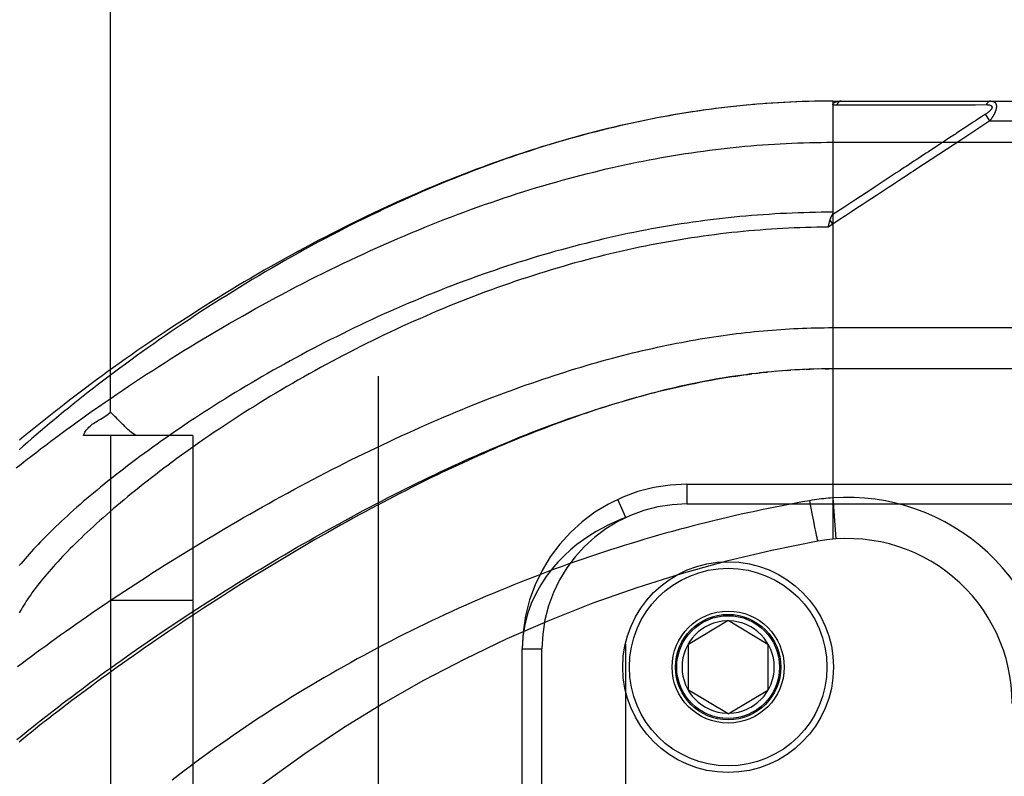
# Model space of a CAD drawing. Header units: inches. Extents: x 0 to 227, y 0 to 147.
# Tile 215 of 256: x 97.18 to 98.68, y 103.61 to 104.76. Entities that reach past the tile are written whole.
import ezdxf

# ---------------------------------------------------------------- set-up
doc = ezdxf.new("R2010")
doc.units = ezdxf.units.IN
doc.header["$LTSCALE"] = 12.466667
doc.header["$MEASUREMENT"] = 0
doc.linetypes.add('HIDDEN', pattern=[0.2, 0.1, -0.1])
for name, color, linetype in [('DEFAULT_2', 8, 'HIDDEN'), ('RIGHTHAND_DOOR_ASSEMBLY', 7, 'CONTINUOUS'), ('SUBPANEL', 7, 'CONTINUOUS')]:
    doc.layers.add(name, color=color, linetype=linetype)

msp = doc.modelspace()

# ---------------------------------------------------------------- linework, layer by layer
at = {"layer": 'DEFAULT_2', "color": 8, "linetype": 'HIDDEN'}
msp.add_line((97.7259, 106.7113), (97.7259, 37.6073), dxfattribs=at)
at = {"layer": 'RIGHTHAND_DOOR_ASSEMBLY', "color": 8, "linetype": 'HIDDEN'}
for p, q in [((98.2881, 104.6297), (98.2754, 104.6284)), ((98.2972, 104.6305), (98.2848, 104.6294)), ((98.3064, 104.6312), (98.2942, 104.6302)), ((98.3155, 104.6319), (98.3036, 104.631)), ((98.3247, 104.6326), (98.313, 104.6317)), ((98.3338, 104.6331), (98.3224, 104.6324)), ((98.3429, 104.6336), (98.3317, 104.633)), ((98.352, 104.6341), (98.3411, 104.6335)), ((98.3611, 104.6345), (98.3504, 104.634)), ((98.3702, 104.6348), (98.3598, 104.6344)), ((98.3793, 104.6351), (98.3691, 104.6348)), ((98.3884, 104.6353), (98.3784, 104.635)), ((98.3975, 104.6354), (98.3878, 104.6353)), ((98.4066, 104.6355), (98.3971, 104.6354)), ((98.4157, 104.6355), (98.4064, 104.6355)), ((98.4157, 104.6355), (98.4157, 103.9708)), ((98.4157, 104.6355), (99.2894, 104.6355)), ((98.4217, 104.6299), (98.4457, 104.6299)), ((98.6143, 104.63), (98.618, 104.63)), ((98.618, 104.63), (98.6214, 104.63)), ((98.6214, 104.63), (98.6247, 104.63)), ((98.6247, 104.63), (98.6293, 104.63)), ((98.6293, 104.63), (98.6323, 104.63)), ((98.6323, 104.63), (98.6485, 104.6301)), ((98.2144, 104.6209), (98.1997, 104.6187)), ((98.2236, 104.6222), (98.2092, 104.6202)), ((98.2329, 104.6235), (98.2187, 104.6216)), ((98.2421, 104.6247), (98.2282, 104.6229)), ((98.2513, 104.6258), (98.2377, 104.6241)), ((98.2605, 104.6269), (98.2471, 104.6253)), ((98.2697, 104.6279), (98.2566, 104.6264)), ((98.2789, 104.6288), (98.266, 104.6275)), ((98.646, 104.6147), (98.6411, 104.6115)), ((98.6474, 104.6156), (98.646, 104.6147)), ((98.654, 104.6055), (98.6474, 104.6156)), ((98.625, 104.6009), (98.6036, 104.5868)), ((98.654, 104.6055), (98.6113, 104.5774)), ((98.6287, 104.6033), (98.625, 104.6009)), ((98.6387, 104.6099), (98.6335, 104.6065)), ((98.6411, 104.6115), (98.6387, 104.6099)), ((98.654, 104.6055), (99.3194, 104.6055)), ((98.4157, 104.573), (99.3194, 104.573)), ((98.5774, 104.5696), (98.5642, 104.561)), ((98.4337, 104.4752), (98.4144, 104.4625)), ((98.4157, 104.4488), (98.4116, 104.455)), ((98.4157, 104.4488), (98.4089, 104.4442)), ((98.4089, 104.4442), (98.4096, 104.4473)), ((98.4096, 104.4473), (98.4098, 104.4486)), ((98.4098, 104.4486), (98.4101, 104.4498)), ((98.4091, 104.2918), (99.3194, 104.2918)), ((98.3372, 104.2262), (98.3286, 104.2254)), ((98.3443, 104.2267), (98.3345, 104.2259)), ((98.3462, 104.2268), (98.3521, 104.2272)), ((98.3654, 104.228), (98.3579, 104.2276)), ((98.3726, 104.2283), (98.3637, 104.2279)), ((98.3753, 104.2285), (98.3811, 104.2287)), ((98.3942, 104.2291), (98.3869, 104.2289)), ((98.4014, 104.2292), (98.3926, 104.229)), ((98.4041, 104.2292), (98.4099, 104.2293)), ((99.2894, 104.2293), (98.4157, 104.2293)), ((98.2989, 104.2224), (98.3049, 104.2231)), ((98.3109, 104.2237), (98.3168, 104.2243)), ((98.1944, 104.0543), (98.1944, 104.0243)), ((98.1944, 104.0543), (99.3207, 104.0543)), ((98.4157, 104.0335), (98.4201, 103.9712)), ((98.1019, 104.0039), (98.0893, 104.0311)), ((98.1944, 104.0243), (99.3507, 104.0243)), ((98.3803, 104.0292), (98.3824, 104.018)), ((98.3824, 104.018), (98.3845, 104.0072)), ((98.1019, 102.5647), (98.1019, 104.0039)), ((98.3845, 104.0072), (98.3862, 103.9981)), ((98.3862, 103.9981), (98.3875, 103.9916)), ((98.3875, 103.9916), (98.3886, 103.9865)), ((98.3886, 103.9865), (98.3894, 103.9826)), ((98.3894, 103.9826), (98.39, 103.9798)), ((98.39, 103.9798), (98.3905, 103.9772)), ((98.3905, 103.9772), (98.3909, 103.9755)), ((98.3909, 103.9755), (98.3913, 103.974)), ((98.3913, 103.974), (98.3915, 103.973)), ((98.3915, 103.973), (98.3917, 103.9721)), ((98.3917, 103.9721), (98.3919, 103.9713)), ((98.3919, 103.9713), (98.3921, 103.9706)), ((98.1969, 103.8118), (98.2569, 103.8479)), ((98.2569, 103.8479), (98.3169, 103.8118)), ((98.1969, 103.7418), (98.1969, 103.8118)), ((98.3169, 103.8118), (98.3169, 103.7418)), ((97.9444, 102.7643), (97.9444, 103.8043)), ((97.9444, 103.8043), (97.9744, 103.8043)), ((97.9744, 102.7643), (97.9744, 103.8043)), ((98.2569, 103.7057), (98.1969, 103.7418)), ((98.2569, 103.7057), (98.3169, 103.7418))]:
    msp.add_line(p, q, dxfattribs=at)
for points in [[(98.4157, 104.6297), (98.4157, 104.6299), (98.4157, 104.63), (98.4157, 104.6302), (98.4157, 104.6303), (98.4157, 104.6305), (98.4158, 104.6306), (98.4158, 104.6308), (98.4159, 104.6309), (98.4159, 104.6311), (98.416, 104.6312), (98.416, 104.6313), (98.4161, 104.6315), (98.4162, 104.6316), (98.4163, 104.6317), (98.4164, 104.6319), (98.4164, 104.632), (98.4165, 104.6321), (98.4166, 104.6322), (98.4168, 104.6324), (98.4169, 104.6325), (98.417, 104.6326), (98.4171, 104.6327), (98.4173, 104.6328), (98.4174, 104.633), (98.4176, 104.6331), (98.4177, 104.6332), (98.4179, 104.6333), (98.4181, 104.6334), (98.4183, 104.6335), (98.4185, 104.6336), (98.4187, 104.6338), (98.4189, 104.6339), (98.4191, 104.634), (98.4194, 104.6341), (98.4196, 104.6342), (98.4199, 104.6343), (98.4202, 104.6344), (98.4205, 104.6345), (98.4208, 104.6346), (98.4211, 104.6347), (98.4214, 104.6348), (98.4218, 104.6349), (98.4221, 104.6349), (98.4225, 104.635), (98.4229, 104.6351), (98.4233, 104.6352), (98.4237, 104.6352), (98.4242, 104.6353), (98.4246, 104.6353), (98.4251, 104.6354), (98.4256, 104.6354), (98.4261, 104.6355), (98.4267, 104.6355), (98.4272, 104.6355), (98.4278, 104.6355), (98.4284, 104.6355)], [(98.4157, 104.6297), (98.4166, 104.6298), (98.4176, 104.6298), (98.4186, 104.6298), (98.4196, 104.6299), (98.4206, 104.6299), (98.4217, 104.6299)], [(98.4284, 104.6355), (98.4282, 104.6355), (98.4279, 104.6355), (98.4277, 104.6355), (98.4275, 104.6355), (98.4273, 104.6354), (98.427, 104.6354), (98.4268, 104.6353), (98.4266, 104.6352), (98.4264, 104.6351), (98.4261, 104.635), (98.4259, 104.6349), (98.4257, 104.6348), (98.4255, 104.6347), (98.4253, 104.6345), (98.4251, 104.6344), (98.4249, 104.6342), (98.4247, 104.6341), (98.4245, 104.6339), (98.4243, 104.6337), (98.4241, 104.6335), (98.4239, 104.6333), (98.4237, 104.6331), (98.4235, 104.6329), (98.4233, 104.6326), (98.4231, 104.6324), (98.4229, 104.6321), (98.4228, 104.6319), (98.4226, 104.6316), (98.4224, 104.6313), (98.4223, 104.6311), (98.4221, 104.6308), (98.422, 104.6305), (98.4218, 104.6302), (98.4217, 104.6299)], [(98.4457, 104.6299), (98.4511, 104.6299), (98.4562, 104.6299), (98.4613, 104.6299), (98.4662, 104.6299), (98.471, 104.6299), (98.4757, 104.6299), (98.4803, 104.6299), (98.4847, 104.6299), (98.489, 104.6299), (98.4931, 104.6299), (98.4971, 104.6299), (98.501, 104.6299), (98.5048, 104.6299), (98.5086, 104.6299), (98.5124, 104.6299), (98.5162, 104.6299), (98.5276, 104.6299)], [(98.5276, 104.6299), (98.5314, 104.6299), (98.535, 104.6299), (98.5386, 104.6299), (98.542, 104.6299), (98.5452, 104.6299), (98.5483, 104.6299), (98.5569, 104.6299)], [(98.5569, 104.6299), (98.5595, 104.6299), (98.5622, 104.6299), (98.5647, 104.6299), (98.5673, 104.6299), (98.5699, 104.6299), (98.575, 104.6299)], [(98.575, 104.6299), (98.5776, 104.6299), (98.5802, 104.6299), (98.5853, 104.6299)], [(98.5853, 104.6299), (98.5879, 104.6299), (98.5905, 104.6299), (98.5931, 104.6299), (98.6081, 104.63)], [(98.6081, 104.63), (98.6103, 104.63), (98.6143, 104.63)], [(98.6485, 104.6301), (98.649, 104.6301), (98.6494, 104.6301), (98.6498, 104.6301), (98.6502, 104.63), (98.6506, 104.63), (98.6509, 104.63), (98.6513, 104.63), (98.6516, 104.6299), (98.6519, 104.6299), (98.6522, 104.6298), (98.6525, 104.6298), (98.6527, 104.6297), (98.653, 104.6297), (98.6532, 104.6296), (98.6535, 104.6296), (98.6537, 104.6295), (98.6539, 104.6295), (98.6541, 104.6294), (98.6543, 104.6293), (98.6545, 104.6293), (98.6547, 104.6292), (98.6549, 104.6291), (98.655, 104.6291), (98.6552, 104.629), (98.6554, 104.6289), (98.6555, 104.6288), (98.6556, 104.6288), (98.6558, 104.6287), (98.6559, 104.6286), (98.656, 104.6285), (98.6561, 104.6284), (98.6562, 104.6283), (98.6563, 104.6282), (98.6564, 104.6281), (98.6565, 104.6281), (98.6566, 104.628), (98.6567, 104.6279), (98.6568, 104.6278), (98.6568, 104.6277), (98.6569, 104.6276), (98.657, 104.6275), (98.657, 104.6273), (98.6571, 104.6272), (98.6571, 104.6271), (98.6572, 104.627), (98.6572, 104.6269), (98.6572, 104.6268), (98.6572, 104.6267), (98.6573, 104.6265), (98.6573, 104.6264), (98.6573, 104.6263), (98.6573, 104.6262), (98.6573, 104.626), (98.6573, 104.6259), (98.6573, 104.6258), (98.6572, 104.6257), (98.6572, 104.6255), (98.6572, 104.6254), (98.6571, 104.6252), (98.6571, 104.6251), (98.6571, 104.6249), (98.657, 104.6248), (98.6569, 104.6247), (98.6569, 104.6245), (98.6568, 104.6243), (98.6567, 104.6242), (98.6566, 104.624), (98.6566, 104.6239), (98.6565, 104.6237), (98.6564, 104.6235), (98.6562, 104.6234), (98.6561, 104.6232), (98.656, 104.623), (98.6559, 104.6229), (98.6558, 104.6227), (98.6556, 104.6225), (98.6555, 104.6223), (98.6553, 104.6221), (98.6551, 104.6219), (98.655, 104.6217), (98.6548, 104.6215), (98.6546, 104.6213), (98.6544, 104.6211), (98.6542, 104.6209), (98.654, 104.6207), (98.6538, 104.6205), (98.6535, 104.6203), (98.6533, 104.62), (98.653, 104.6198), (98.6527, 104.6196), (98.6525, 104.6193), (98.6522, 104.6191), (98.6519, 104.6188), (98.6515, 104.6186), (98.6512, 104.6183), (98.6508, 104.618), (98.6505, 104.6177), (98.6501, 104.6174), (98.6497, 104.6171), (98.6492, 104.6168), (98.6488, 104.6165), (98.6483, 104.6162), (98.6479, 104.6159), (98.6474, 104.6156)], [(98.6552, 104.6355), (98.6549, 104.6355), (98.6547, 104.6355), (98.6545, 104.6355), (98.6543, 104.6355), (98.6541, 104.6354), (98.6538, 104.6354), (98.6536, 104.6353), (98.6534, 104.6352), (98.6532, 104.6351), (98.653, 104.635), (98.6527, 104.6349), (98.6525, 104.6348), (98.6523, 104.6347), (98.6521, 104.6346), (98.6519, 104.6344), (98.6517, 104.6343), (98.6515, 104.6341), (98.6513, 104.6339), (98.6511, 104.6338), (98.6509, 104.6336), (98.6507, 104.6334), (98.6505, 104.6332), (98.6503, 104.633), (98.6502, 104.6327), (98.65, 104.6325), (98.6498, 104.6323), (98.6496, 104.632), (98.6495, 104.6318), (98.6493, 104.6315), (98.6491, 104.6312), (98.649, 104.6309), (98.6488, 104.6307), (98.6487, 104.6304), (98.6485, 104.6301)], [(98.6552, 104.6355), (98.6556, 104.6355), (98.656, 104.6355), (98.6564, 104.6355), (98.6568, 104.6355), (98.6572, 104.6354), (98.6575, 104.6353), (98.6579, 104.6353), (98.6582, 104.6352), (98.6585, 104.6351), (98.6588, 104.635), (98.6591, 104.6349), (98.6594, 104.6348), (98.6596, 104.6347), (98.6599, 104.6346), (98.6601, 104.6345), (98.6603, 104.6343), (98.6605, 104.6342), (98.6607, 104.6341), (98.6609, 104.6339), (98.6611, 104.6338), (98.6613, 104.6337), (98.6615, 104.6335), (98.6616, 104.6333), (98.6618, 104.6332), (98.662, 104.633), (98.6621, 104.6329), (98.6622, 104.6327), (98.6624, 104.6325), (98.6625, 104.6323), (98.6626, 104.6322), (98.6627, 104.632), (98.6628, 104.6318), (98.6629, 104.6316), (98.663, 104.6314), (98.6631, 104.6312), (98.6632, 104.631), (98.6633, 104.6308), (98.6634, 104.6306), (98.6634, 104.6304), (98.6635, 104.6302), (98.6636, 104.6299), (98.6636, 104.6297), (98.6637, 104.6295), (98.6637, 104.6293), (98.6637, 104.629), (98.6638, 104.6288), (98.6638, 104.6285), (98.6638, 104.6283), (98.6638, 104.628), (98.6639, 104.6278), (98.6639, 104.6275), (98.6639, 104.6273), (98.6639, 104.627), (98.6638, 104.6267), (98.6638, 104.6264), (98.6638, 104.6262), (98.6638, 104.6259), (98.6638, 104.6256), (98.6637, 104.6253), (98.6637, 104.625), (98.6636, 104.6247), (98.6636, 104.6244), (98.6635, 104.6241), (98.6635, 104.6238), (98.6634, 104.6234), (98.6633, 104.6231), (98.6632, 104.6228), (98.6631, 104.6225), (98.663, 104.6221), (98.6629, 104.6218), (98.6628, 104.6214), (98.6627, 104.6211), (98.6626, 104.6207), (98.6625, 104.6204), (98.6623, 104.62), (98.6622, 104.6196), (98.6621, 104.6192), (98.6619, 104.6188), (98.6617, 104.6185), (98.6616, 104.6181), (98.6614, 104.6177), (98.6612, 104.6172), (98.661, 104.6168), (98.6608, 104.6164), (98.6606, 104.616), (98.6603, 104.6155), (98.6601, 104.6151), (98.6599, 104.6146), (98.6596, 104.6141), (98.6593, 104.6136), (98.6591, 104.6131), (98.6588, 104.6126), (98.6585, 104.6121), (98.6581, 104.6116), (98.6578, 104.6111), (98.6574, 104.6105), (98.6571, 104.6099), (98.6567, 104.6093), (98.6563, 104.6087), (98.6559, 104.6081), (98.6554, 104.6075), (98.6549, 104.6069), (98.6545, 104.6062), (98.654, 104.6055)], [(98.2051, 104.6195), (98.1958, 104.6181), (98.1865, 104.6166), (98.1772, 104.615), (98.1678, 104.6134), (98.1585, 104.6117), (98.1491, 104.6099), (98.1397, 104.6081), (98.1303, 104.6062), (98.1208, 104.6043), (98.1114, 104.6022), (98.1019, 104.6001), (98.0924, 104.598), (98.0828, 104.5957), (98.0733, 104.5934), (98.0637, 104.591), (98.0541, 104.5886), (98.0445, 104.5861), (98.0348, 104.5835), (98.0252, 104.5809), (98.0155, 104.5781), (98.0058, 104.5753), (97.996, 104.5725), (97.9862, 104.5695), (97.9764, 104.5665), (97.9667, 104.5634), (97.9569, 104.5603), (97.9471, 104.5571), (97.9374, 104.5538), (97.9277, 104.5505), (97.918, 104.5472), (97.9084, 104.5437), (97.8988, 104.5403), (97.8892, 104.5368), (97.8796, 104.5332), (97.87, 104.5295), (97.8604, 104.5259), (97.8509, 104.5221), (97.8413, 104.5183), (97.8317, 104.5144), (97.8221, 104.5105), (97.8125, 104.5064), (97.8029, 104.5024), (97.7933, 104.4982), (97.7837, 104.494), (97.774, 104.4898), (97.7643, 104.4854), (97.7546, 104.481), (97.7449, 104.4765), (97.7351, 104.4719), (97.7252, 104.4672), (97.7153, 104.4625), (97.7053, 104.4576), (97.6953, 104.4526), (97.6852, 104.4476), (97.6751, 104.4425), (97.665, 104.4373), (97.6549, 104.432), (97.6447, 104.4267), (97.6346, 104.4213), (97.6245, 104.4158), (97.6144, 104.4103), (97.6043, 104.4048), (97.5943, 104.3992), (97.5843, 104.3935), (97.5744, 104.3878), (97.5644, 104.3821), (97.5545, 104.3763), (97.5447, 104.3705), (97.5348, 104.3646), (97.5251, 104.3587), (97.5154, 104.3528), (97.5057, 104.3468), (97.4961, 104.3408), (97.4865, 104.3348), (97.477, 104.3287), (97.4675, 104.3227), (97.4581, 104.3166), (97.4488, 104.3105), (97.4395, 104.3043), (97.4303, 104.2982), (97.4212, 104.2921), (97.4121, 104.2859), (97.4032, 104.2797), (97.3942, 104.2736), (97.3854, 104.2674), (97.3767, 104.2612), (97.368, 104.255), (97.3594, 104.2489), (97.3509, 104.2427), (97.3425, 104.2365), (97.3341, 104.2304), (97.3259, 104.2243), (97.3178, 104.2181), (97.3097, 104.212), (97.3017, 104.2059), (97.2938, 104.1999), (97.2861, 104.1938), (97.2784, 104.1878), (97.2708, 104.1818), (97.2633, 104.1758), (97.2559, 104.1698), (97.2486, 104.1639), (97.2414, 104.158), (97.2342, 104.1521), (97.2272, 104.1463), (97.2203, 104.1405), (97.2135, 104.1347), (97.2068, 104.129), (97.2002, 104.1233), (97.1937, 104.1176), (97.1873, 104.112), (97.181, 104.1064)], [(98.1997, 104.6187), (98.1902, 104.6172), (98.1806, 104.6156), (98.171, 104.614), (98.1615, 104.6123), (98.1519, 104.6105), (98.1422, 104.6087), (98.1326, 104.6067), (98.1229, 104.6047), (98.1132, 104.6027), (98.1035, 104.6006), (98.0938, 104.5984), (98.084, 104.5961), (98.0742, 104.5938), (98.0644, 104.5913), (98.0546, 104.5889), (98.0448, 104.5863), (98.0349, 104.5837), (98.025, 104.581), (98.0151, 104.5782), (98.0051, 104.5754), (97.9952, 104.5724), (97.9852, 104.5694), (97.9752, 104.5664), (97.9651, 104.5632), (97.9551, 104.56), (97.945, 104.5567), (97.9349, 104.5534), (97.9247, 104.5499), (97.9146, 104.5464), (97.9044, 104.5428), (97.8942, 104.5391), (97.884, 104.5354), (97.8737, 104.5316), (97.8635, 104.5277), (97.8532, 104.5237), (97.8429, 104.5197), (97.8326, 104.5155), (97.8222, 104.5114), (97.8119, 104.5071), (97.8015, 104.5027), (97.7912, 104.4983), (97.7808, 104.4938), (97.7704, 104.4893), (97.76, 104.4847), (97.7496, 104.48), (97.7392, 104.4752), (97.7288, 104.4704), (97.7183, 104.4654), (97.7079, 104.4605), (97.6975, 104.4554), (97.6871, 104.4503), (97.6767, 104.4452), (97.6663, 104.4399), (97.6559, 104.4346), (97.6455, 104.4293), (97.6351, 104.4239), (97.6248, 104.4184), (97.6145, 104.4129), (97.6042, 104.4073), (97.5939, 104.4017), (97.5836, 104.3961), (97.5734, 104.3903), (97.5632, 104.3846), (97.553, 104.3788), (97.5429, 104.3729), (97.5328, 104.367), (97.5228, 104.3611), (97.5127, 104.3551), (97.5028, 104.3491), (97.4929, 104.3431), (97.483, 104.337), (97.4732, 104.3309), (97.4634, 104.3248), (97.4537, 104.3187), (97.444, 104.3125), (97.4344, 104.3063), (97.4249, 104.3001), (97.4154, 104.2939), (97.406, 104.2877), (97.3966, 104.2814), (97.3874, 104.2752), (97.3781, 104.2689), (97.369, 104.2626), (97.36, 104.2564), (97.351, 104.2501), (97.3421, 104.2438), (97.3332, 104.2376), (97.3245, 104.2313), (97.3158, 104.2251), (97.3073, 104.2188), (97.2988, 104.2126), (97.2904, 104.2064), (97.282, 104.2001), (97.2738, 104.1939), (97.2656, 104.1877), (97.2576, 104.1816), (97.2496, 104.1754), (97.2417, 104.1693), (97.2339, 104.1632), (97.2262, 104.1571), (97.2186, 104.151), (97.2111, 104.145), (97.2036, 104.139), (97.1963, 104.133), (97.189, 104.127), (97.1819, 104.121)], [(98.6335, 104.6065), (98.632, 104.6055), (98.6287, 104.6033)], [(98.6036, 104.5868), (98.6016, 104.5855), (98.5997, 104.5842), (98.5977, 104.5829), (98.5956, 104.5816), (98.5935, 104.5802), (98.5912, 104.5787), (98.5888, 104.5771), (98.5861, 104.5754), (98.5834, 104.5735), (98.5774, 104.5696)], [(97.1769, 104.0791), (97.1841, 104.0848), (97.1914, 104.0905), (97.1988, 104.0962), (97.2063, 104.102), (97.2138, 104.1078), (97.2215, 104.1136), (97.2292, 104.1194), (97.2371, 104.1253), (97.245, 104.1312), (97.2531, 104.1371), (97.2612, 104.143), (97.2694, 104.1489), (97.2777, 104.1549), (97.2861, 104.1609), (97.2946, 104.1669), (97.3032, 104.1729), (97.3118, 104.1789), (97.3206, 104.1849), (97.3294, 104.1909), (97.3383, 104.1969), (97.3473, 104.2029), (97.3563, 104.209), (97.3654, 104.215), (97.3746, 104.221), (97.3839, 104.227), (97.3932, 104.233), (97.4026, 104.239), (97.4121, 104.245), (97.4216, 104.251), (97.4312, 104.2569), (97.4408, 104.2628), (97.4505, 104.2688), (97.4603, 104.2746), (97.4701, 104.2805), (97.48, 104.2863), (97.4899, 104.2921), (97.4998, 104.2979), (97.5098, 104.3037), (97.5199, 104.3094), (97.5299, 104.315), (97.54, 104.3207), (97.5502, 104.3263), (97.5603, 104.3318), (97.5705, 104.3373), (97.5807, 104.3428), (97.5909, 104.3482), (97.6012, 104.3535), (97.6115, 104.3588), (97.6217, 104.3641), (97.632, 104.3693), (97.6423, 104.3744), (97.6526, 104.3795), (97.663, 104.3845), (97.6733, 104.3895), (97.6836, 104.3944), (97.6939, 104.3993), (97.7042, 104.404), (97.7145, 104.4088), (97.7248, 104.4134), (97.7351, 104.418), (97.7454, 104.4225), (97.7557, 104.4269), (97.7659, 104.4313), (97.7761, 104.4356), (97.7864, 104.4399), (97.7966, 104.4441), (97.8068, 104.4482), (97.8169, 104.4522), (97.8271, 104.4562), (97.8372, 104.46), (97.8473, 104.4639), (97.8573, 104.4676), (97.8674, 104.4713), (97.8774, 104.4749), (97.8874, 104.4784), (97.8974, 104.4819), (97.9073, 104.4853), (97.9172, 104.4886), (97.9271, 104.4919), (97.9369, 104.4951), (97.9468, 104.4982), (97.9566, 104.5012), (97.9663, 104.5042), (97.976, 104.5071), (97.9858, 104.51), (97.9954, 104.5127), (98.0051, 104.5154), (98.0147, 104.5181), (98.0243, 104.5206), (98.0338, 104.5231), (98.0434, 104.5256), (98.0529, 104.5279), (98.0623, 104.5302), (98.0718, 104.5325), (98.0812, 104.5346), (98.0906, 104.5367), (98.0999, 104.5388), (98.1093, 104.5408), (98.1186, 104.5427), (98.1279, 104.5445), (98.1371, 104.5463), (98.1464, 104.5481), (98.1556, 104.5497), (98.1648, 104.5513), (98.1739, 104.5529), (98.1831, 104.5544), (98.1922, 104.5558), (98.2013, 104.5572), (98.2104, 104.5585), (98.2194, 104.5597), (98.2285, 104.5609), (98.2375, 104.5621), (98.2465, 104.5632), (98.2555, 104.5642), (98.2645, 104.5651), (98.2735, 104.5661), (98.2824, 104.5669), (98.2914, 104.5677), (98.3003, 104.5684), (98.3092, 104.5691), (98.3181, 104.5698), (98.327, 104.5703), (98.3359, 104.5708), (98.3448, 104.5713), (98.3537, 104.5717)], [(98.3537, 104.5717), (98.3625, 104.5721), (98.3714, 104.5724), (98.3802, 104.5726), (98.3891, 104.5728), (98.398, 104.5729), (98.4068, 104.573), (98.4157, 104.573)], [(98.6113, 104.5774), (98.5419, 104.5318), (98.5383, 104.5294), (98.5347, 104.5271), (98.5311, 104.5247), (98.5273, 104.5222), (98.5234, 104.5196), (98.5193, 104.5169), (98.5149, 104.514), (98.5102, 104.511), (98.5053, 104.5077), (98.5, 104.5042), (98.4943, 104.5005), (98.4883, 104.4965), (98.4819, 104.4923), (98.4751, 104.4878), (98.4679, 104.4831), (98.4603, 104.4782), (98.4523, 104.4729), (98.4439, 104.4673), (98.4349, 104.4615), (98.4255, 104.4553), (98.4157, 104.4488)], [(98.5642, 104.561), (98.5607, 104.5586), (98.5571, 104.5563), (98.5534, 104.5539), (98.5498, 104.5515), (98.5461, 104.549), (98.5424, 104.5466), (98.5388, 104.5442), (98.5351, 104.5418), (98.5315, 104.5394), (98.5278, 104.537), (98.5241, 104.5346), (98.5202, 104.532), (98.5162, 104.5294), (98.5119, 104.5266), (98.5074, 104.5236), (98.5026, 104.5205)], [(98.5026, 104.5205), (98.492, 104.5135), (98.4861, 104.5096), (98.4798, 104.5055), (98.4732, 104.5011)], [(98.4732, 104.5011), (98.4508, 104.4864), (98.4337, 104.4752)], [(98.4157, 104.4669), (98.4069, 104.4669), (98.3981, 104.4668), (98.3893, 104.4667), (98.3805, 104.4665), (98.3717, 104.4662), (98.3629, 104.4659), (98.3541, 104.4656), (98.3453, 104.4652), (98.3365, 104.4648), (98.3277, 104.4643), (98.3189, 104.4637), (98.31, 104.4631), (98.3012, 104.4625), (98.2924, 104.4618), (98.2835, 104.461), (98.2747, 104.4602), (98.2658, 104.4593), (98.2569, 104.4584), (98.2481, 104.4574), (98.2392, 104.4564), (98.2303, 104.4553), (98.2214, 104.4542), (98.2124, 104.453), (98.2035, 104.4517), (98.1946, 104.4504), (98.1856, 104.4491), (98.1767, 104.4477), (98.1677, 104.4462), (98.1587, 104.4447), (98.1497, 104.4431), (98.1407, 104.4415), (98.1317, 104.4398), (98.1227, 104.438), (98.1136, 104.4362), (98.1046, 104.4344), (98.0955, 104.4325), (98.0864, 104.4305), (98.0773, 104.4285), (98.0682, 104.4264), (98.0591, 104.4242), (98.0499, 104.422), (98.0408, 104.4197), (98.0316, 104.4174), (98.0225, 104.415), (98.0133, 104.4126), (98.0041, 104.4101), (97.9949, 104.4076), (97.9857, 104.4049), (97.9764, 104.4023), (97.9672, 104.3995), (97.9579, 104.3967), (97.9487, 104.3939), (97.9394, 104.391), (97.9301, 104.388), (97.9208, 104.385), (97.9115, 104.3819), (97.9022, 104.3787), (97.8929, 104.3755), (97.8836, 104.3723), (97.8743, 104.369), (97.865, 104.3656), (97.8557, 104.3621), (97.8464, 104.3587), (97.8371, 104.3551), (97.8278, 104.3515), (97.8184, 104.3479), (97.8092, 104.3441), (97.7999, 104.3404), (97.7906, 104.3366), (97.7813, 104.3327), (97.7721, 104.3288), (97.7628, 104.3248), (97.7536, 104.3208), (97.7444, 104.3167), (97.7352, 104.3126), (97.726, 104.3085), (97.7169, 104.3043), (97.7078, 104.3), (97.6987, 104.2957), (97.6896, 104.2914), (97.6806, 104.287), (97.6716, 104.2826), (97.6626, 104.2781), (97.6536, 104.2737), (97.6447, 104.2691), (97.6359, 104.2646), (97.6271, 104.26), (97.6183, 104.2554), (97.6096, 104.2507), (97.6009, 104.246), (97.5922, 104.2413), (97.5837, 104.2366), (97.5751, 104.2318), (97.5666, 104.2271), (97.5582, 104.2223), (97.5499, 104.2175), (97.5416, 104.2126), (97.5333, 104.2078), (97.5251, 104.2029), (97.517, 104.1981), (97.509, 104.1932), (97.501, 104.1883), (97.4931, 104.1834), (97.4853, 104.1785), (97.4775, 104.1736), (97.4699, 104.1687), (97.4622, 104.1639), (97.4547, 104.159), (97.4473, 104.1541), (97.4399, 104.1492), (97.4326, 104.1443), (97.4254, 104.1394), (97.4183, 104.1345), (97.4112, 104.1297), (97.4042, 104.1248), (97.3974, 104.12), (97.3906, 104.1152), (97.3839, 104.1104), (97.3773, 104.1056), (97.3707, 104.1008), (97.3643, 104.0961), (97.3579, 104.0914), (97.3517, 104.0867), (97.3455, 104.082), (97.3394, 104.0773), (97.3334, 104.0727), (97.3275, 104.0681), (97.3217, 104.0635), (97.316, 104.0589), (97.3104, 104.0544), (97.3048, 104.0499), (97.2994, 104.0454), (97.294, 104.0409), (97.2888, 104.0365), (97.2836, 104.0321), (97.2785, 104.0278), (97.2736, 104.0235), (97.2687, 104.0192), (97.2639, 104.0149), (97.2592, 104.0107), (97.2546, 104.0065), (97.2501, 104.0024), (97.2456, 103.9983), (97.2413, 103.9942), (97.237, 103.9901), (97.2329, 103.9861), (97.2288, 103.9822), (97.2249, 103.9782), (97.221, 103.9744), (97.2172, 103.9705), (97.2135, 103.9667), (97.2099, 103.9629), (97.2064, 103.9592), (97.203, 103.9555), (97.1996, 103.9518), (97.1964, 103.9482), (97.1932, 103.9446), (97.1902, 103.9411), (97.1872, 103.9376), (97.1843, 103.9341), (97.1815, 103.9307)], [(98.4157, 104.4669), (98.4157, 104.4667), (98.4156, 104.4665), (98.4156, 104.4663), (98.4156, 104.466), (98.4156, 104.4658), (98.4155, 104.4656), (98.4155, 104.4654), (98.4155, 104.4652), (98.4154, 104.465), (98.4153, 104.4648), (98.4153, 104.4645), (98.4152, 104.4643), (98.4151, 104.4641), (98.4151, 104.4639), (98.415, 104.4637), (98.4149, 104.4634), (98.4148, 104.4632), (98.4147, 104.463), (98.4146, 104.4628), (98.4142, 104.462)], [(98.4101, 104.4498), (98.4104, 104.451), (98.4106, 104.4516), (98.4107, 104.4522), (98.4109, 104.4527), (98.4111, 104.4533), (98.4112, 104.4539), (98.4114, 104.4545), (98.4116, 104.455)], [(98.4116, 104.455), (98.4117, 104.4556), (98.4119, 104.4562), (98.4121, 104.4568), (98.4123, 104.4573), (98.4125, 104.4579), (98.4127, 104.4584), (98.4129, 104.459), (98.4131, 104.4595), (98.4133, 104.46), (98.4135, 104.4605), (98.4137, 104.4611), (98.414, 104.4616), (98.4142, 104.462)], [(98.4089, 104.4442), (98.4003, 104.4442), (98.3917, 104.4441), (98.3831, 104.4439), (98.3745, 104.4437), (98.3659, 104.4434), (98.3573, 104.443), (98.3487, 104.4427), (98.3401, 104.4422), (98.3315, 104.4417), (98.3229, 104.4412), (98.3142, 104.4406), (98.3056, 104.4399), (98.297, 104.4392), (98.2884, 104.4385), (98.2797, 104.4377), (98.2711, 104.4368), (98.2624, 104.4359), (98.2537, 104.4349), (98.2451, 104.4339), (98.2364, 104.4328), (98.2277, 104.4317), (98.219, 104.4305), (98.2102, 104.4292), (98.2015, 104.4279), (98.1928, 104.4266), (98.184, 104.4251), (98.1753, 104.4237), (98.1665, 104.4221), (98.1577, 104.4206), (98.1489, 104.4189), (98.1401, 104.4172), (98.1313, 104.4155), (98.1225, 104.4137), (98.1136, 104.4118), (98.1048, 104.4099), (98.0959, 104.4079), (98.087, 104.4058), (98.0781, 104.4037), (98.0692, 104.4016), (98.0603, 104.3994), (98.0514, 104.3971), (98.0424, 104.3947), (98.0335, 104.3924), (98.0245, 104.3899), (98.0155, 104.3874), (98.0066, 104.3848), (97.9976, 104.3822), (97.9885, 104.3795), (97.9795, 104.3767), (97.9705, 104.3739), (97.9614, 104.3711), (97.9524, 104.3681), (97.9433, 104.3651), (97.9343, 104.3621), (97.9252, 104.359), (97.9161, 104.3558), (97.907, 104.3526), (97.8979, 104.3493), (97.8889, 104.346), (97.8798, 104.3426), (97.8707, 104.3391), (97.8616, 104.3356), (97.8525, 104.332), (97.8434, 104.3284), (97.8343, 104.3247), (97.8252, 104.321), (97.8161, 104.3172), (97.807, 104.3133), (97.798, 104.3094), (97.7889, 104.3054), (97.7799, 104.3014), (97.7709, 104.2974), (97.7618, 104.2933), (97.7528, 104.2891), (97.7439, 104.2849), (97.7349, 104.2807), (97.726, 104.2764), (97.717, 104.272), (97.7082, 104.2676), (97.6993, 104.2632), (97.6905, 104.2587), (97.6817, 104.2542), (97.6729, 104.2497), (97.6641, 104.2451), (97.6554, 104.2404), (97.6468, 104.2358), (97.6382, 104.2311), (97.6296, 104.2264), (97.6211, 104.2216), (97.6126, 104.2168), (97.6041, 104.212), (97.5957, 104.2072), (97.5874, 104.2024), (97.5791, 104.1975), (97.5709, 104.1926), (97.5627, 104.1877), (97.5546, 104.1827), (97.5466, 104.1778), (97.5386, 104.1729), (97.5307, 104.1679), (97.5228, 104.1629), (97.515, 104.1579), (97.5073, 104.1529), (97.4997, 104.1479), (97.4921, 104.1429), (97.4846, 104.138), (97.4772, 104.133), (97.4698, 104.128), (97.4626, 104.123), (97.4554, 104.118), (97.4483, 104.113), (97.4412, 104.108), (97.4343, 104.1031), (97.4274, 104.0981), (97.4206, 104.0932), (97.4139, 104.0883), (97.4073, 104.0834), (97.4008, 104.0785), (97.3944, 104.0736), (97.388, 104.0687), (97.3818, 104.0639), (97.3756, 104.0591), (97.3695, 104.0543), (97.3635, 104.0495), (97.3576, 104.0448), (97.3518, 104.0401), (97.3461, 104.0354), (97.3404, 104.0307), (97.3349, 104.0261), (97.3294, 104.0215), (97.3241, 104.0169), (97.3188, 104.0124), (97.3137, 104.0079), (97.3086, 104.0034), (97.3036, 103.999), (97.2987, 103.9945), (97.2939, 103.9902), (97.2892, 103.9858), (97.2846, 103.9815), (97.28, 103.9773), (97.2756, 103.973), (97.2713, 103.9688), (97.267, 103.9647), (97.2629, 103.9605), (97.2588, 103.9565), (97.2548, 103.9524), (97.2509, 103.9484), (97.2472, 103.9445), (97.2435, 103.9405), (97.2398, 103.9367), (97.2363, 103.9328), (97.2329, 103.929), (97.2296, 103.9252), (97.2263, 103.9215), (97.2232, 103.9178), (97.2201, 103.9142), (97.2171, 103.9106), (97.2142, 103.9071), (97.2114, 103.9036), (97.2087, 103.9001), (97.2061, 103.8967), (97.2035, 103.8933), (97.2011, 103.8899), (97.1987, 103.8866), (97.1964, 103.8834), (97.1942, 103.8802), (97.1921, 103.877), (97.1901, 103.8739), (97.1882, 103.8708), (97.1863, 103.8677), (97.1846, 103.8647), (97.1829, 103.8618), (97.1813, 103.8589)], [(98.2629, 104.2819), (98.2698, 104.2827), (98.2766, 104.2835), (98.2834, 104.2843), (98.2901, 104.2851), (98.2968, 104.2858), (98.3036, 104.2864), (98.3103, 104.287), (98.3169, 104.2876), (98.3236, 104.2882), (98.3302, 104.2887), (98.3369, 104.2891), (98.3435, 104.2896), (98.3501, 104.29), (98.3567, 104.2903), (98.3633, 104.2906), (98.3698, 104.2909), (98.3764, 104.2911), (98.3829, 104.2913), (98.3895, 104.2915), (98.396, 104.2916), (98.4026, 104.2917), (98.4091, 104.2918)], [(97.1788, 103.7776), (97.1857, 103.7828), (97.1927, 103.7881), (97.1998, 103.7934), (97.207, 103.7987), (97.2142, 103.804), (97.2216, 103.8093), (97.229, 103.8147), (97.2365, 103.8201), (97.2441, 103.8256), (97.2517, 103.831), (97.2595, 103.8365), (97.2673, 103.842), (97.2752, 103.8475), (97.2832, 103.853), (97.2912, 103.8585), (97.2993, 103.8641), (97.3075, 103.8696), (97.3158, 103.8752), (97.3241, 103.8808), (97.3325, 103.8864), (97.3409, 103.892), (97.3495, 103.8976), (97.3581, 103.9032), (97.3667, 103.9089), (97.3754, 103.9145), (97.3842, 103.9201), (97.3931, 103.9257), (97.4019, 103.9314), (97.4109, 103.937), (97.4199, 103.9426), (97.4289, 103.9482), (97.438, 103.9538), (97.4472, 103.9594), (97.4564, 103.965), (97.4656, 103.9706), (97.4749, 103.9761), (97.4842, 103.9816), (97.4935, 103.9871), (97.5029, 103.9926), (97.5123, 103.9981), (97.5217, 104.0036), (97.5312, 104.009), (97.5407, 104.0144), (97.5502, 104.0197), (97.5598, 104.0251), (97.5693, 104.0304), (97.5789, 104.0357), (97.5885, 104.0409), (97.5981, 104.0461), (97.6077, 104.0513), (97.6173, 104.0564), (97.6269, 104.0615), (97.6365, 104.0665), (97.6462, 104.0715), (97.6558, 104.0764), (97.6654, 104.0813), (97.675, 104.0862), (97.6846, 104.091), (97.6942, 104.0957), (97.7038, 104.1004), (97.7133, 104.1051), (97.7228, 104.1097), (97.7324, 104.1142), (97.7419, 104.1187), (97.7513, 104.1231), (97.7608, 104.1275), (97.7702, 104.1318), (97.7796, 104.136), (97.7889, 104.1402), (97.7982, 104.1443), (97.8075, 104.1484), (97.8168, 104.1524), (97.826, 104.1563), (97.8352, 104.1602), (97.8443, 104.164), (97.8534, 104.1678), (97.8625, 104.1715), (97.8715, 104.1751), (97.8804, 104.1786), (97.8894, 104.1821), (97.8982, 104.1856), (97.9071, 104.1889), (97.9159, 104.1923), (97.9246, 104.1955), (97.9333, 104.1987), (97.9419, 104.2018), (97.9505, 104.2048), (97.9591, 104.2078), (97.9675, 104.2108), (97.976, 104.2136), (97.9844, 104.2164), (97.9927, 104.2192), (98.001, 104.2219), (98.0093, 104.2245), (98.0175, 104.2271), (98.0256, 104.2296), (98.0337, 104.232), (98.0417, 104.2344), (98.0497, 104.2368), (98.0577, 104.239), (98.0656, 104.2412), (98.0734, 104.2434), (98.0813, 104.2455), (98.089, 104.2476), (98.0967, 104.2496), (98.1044, 104.2515), (98.112, 104.2534), (98.1196, 104.2552), (98.1271, 104.257), (98.1346, 104.2588), (98.1421, 104.2604), (98.1495, 104.2621), (98.1568, 104.2637), (98.1641, 104.2652), (98.1714, 104.2667), (98.1787, 104.2681), (98.1859, 104.2695), (98.1931, 104.2709), (98.2002, 104.2722), (98.2073, 104.2734), (98.2144, 104.2746), (98.2214, 104.2758), (98.2284, 104.2769), (98.2354, 104.278), (98.2423, 104.279), (98.2492, 104.28), (98.2561, 104.2809), (98.2629, 104.2819)], [(98.3583, 104.2276), (98.3513, 104.2272), (98.3404, 104.2264)], [(98.3869, 104.2289), (98.3797, 104.2286), (98.3695, 104.2282)], [(98.4157, 104.2293), (98.4085, 104.2293), (98.3984, 104.2291)], [(97.1779, 103.6669), (97.1839, 103.6717), (97.1899, 103.6767), (97.1961, 103.6816), (97.2023, 103.6866), (97.2086, 103.6917), (97.215, 103.6967), (97.2215, 103.7018), (97.2281, 103.7069), (97.2347, 103.7121), (97.2414, 103.7172), (97.2482, 103.7224), (97.2551, 103.7277), (97.262, 103.7329), (97.2691, 103.7382), (97.2762, 103.7435), (97.2834, 103.7489), (97.2907, 103.7542), (97.298, 103.7596), (97.3054, 103.765), (97.3129, 103.7704), (97.3205, 103.7759), (97.3281, 103.7813), (97.3358, 103.7868), (97.3436, 103.7923), (97.3514, 103.7978), (97.3593, 103.8033), (97.3673, 103.8089), (97.3753, 103.8144), (97.3835, 103.82), (97.3916, 103.8256), (97.3999, 103.8311), (97.4081, 103.8367), (97.4165, 103.8423), (97.4249, 103.8479), (97.4333, 103.8535), (97.4419, 103.8591), (97.4504, 103.8646), (97.459, 103.8702), (97.4677, 103.8758), (97.4764, 103.8814), (97.4852, 103.887), (97.494, 103.8925), (97.5028, 103.8981), (97.5117, 103.9036), (97.5206, 103.9091), (97.5295, 103.9147), (97.5385, 103.9202), (97.5475, 103.9256), (97.5566, 103.9311), (97.5656, 103.9365), (97.5747, 103.9419), (97.5838, 103.9473), (97.593, 103.9527), (97.6021, 103.958), (97.6113, 103.9633), (97.6205, 103.9686), (97.6297, 103.9738), (97.6389, 103.979), (97.6481, 103.9841), (97.6573, 103.9893), (97.6665, 103.9944), (97.6757, 103.9994), (97.6849, 104.0044), (97.6941, 104.0093), (97.7033, 104.0143), (97.7125, 104.0191), (97.7217, 104.0239), (97.7309, 104.0287), (97.74, 104.0334), (97.7491, 104.0381), (97.7582, 104.0427), (97.7673, 104.0473), (97.7764, 104.0518), (97.7854, 104.0562), (97.7944, 104.0606), (97.8034, 104.0649), (97.8123, 104.0692), (97.8212, 104.0734), (97.8301, 104.0776), (97.8389, 104.0817), (97.8477, 104.0857), (97.8565, 104.0897), (97.8652, 104.0936), (97.8739, 104.0974), (97.8825, 104.1012), (97.8911, 104.1049), (97.8996, 104.1086), (97.9081, 104.1122), (97.9166, 104.1157), (97.925, 104.1192), (97.9333, 104.1226), (97.9416, 104.126), (97.9499, 104.1292), (97.9581, 104.1325), (97.9662, 104.1356), (97.9743, 104.1387), (97.9823, 104.1417), (97.9903, 104.1447), (97.9982, 104.1476), (98.0061, 104.1505), (98.0139, 104.1533), (98.0217, 104.156), (98.0294, 104.1586), (98.0371, 104.1612), (98.0447, 104.1638), (98.0522, 104.1663), (98.0597, 104.1687), (98.0672, 104.1711), (98.0746, 104.1734), (98.0819, 104.1757), (98.0892, 104.1779), (98.0964, 104.18), (98.1036, 104.1821), (98.1108, 104.1841), (98.1179, 104.1861), (98.1249, 104.188), (98.1319, 104.1899), (98.1388, 104.1918), (98.1457, 104.1935), (98.1525, 104.1953), (98.1593, 104.1969), (98.1661, 104.1986), (98.1728, 104.2001), (98.1795, 104.2017), (98.1861, 104.2031), (98.1927, 104.2046), (98.1992, 104.206), (98.2057, 104.2073), (98.2121, 104.2086), (98.2186, 104.2099), (98.2249, 104.2111), (98.2313, 104.2122), (98.2376, 104.2134), (98.2439, 104.2145), (98.2501, 104.2155), (98.2563, 104.2165), (98.2625, 104.2175), (98.2686, 104.2184)], [(98.3075, 104.2233), (98.2995, 104.2224), (98.2915, 104.2215), (98.2835, 104.2204), (98.2755, 104.2193), (98.2674, 104.2182), (98.2594, 104.217), (98.2515, 104.2157), (98.2436, 104.2144), (98.2357, 104.213), (98.2279, 104.2116), (98.2201, 104.2101), (98.2125, 104.2086), (98.2049, 104.2071), (98.1975, 104.2055), (98.1901, 104.2039), (98.1828, 104.2023), (98.1755, 104.2006), (98.1683, 104.1989), (98.1611, 104.1972), (98.1539, 104.1954), (98.1468, 104.1936), (98.1397, 104.1917), (98.1326, 104.1899), (98.1256, 104.1879), (98.1185, 104.186), (98.1115, 104.184), (98.1045, 104.182), (98.0975, 104.1799), (98.0905, 104.1778), (98.0836, 104.1757), (98.0766, 104.1736), (98.0697, 104.1714), (98.0628, 104.1691), (98.0558, 104.1669), (98.0489, 104.1646), (98.042, 104.1623), (98.035, 104.1599), (98.0281, 104.1575), (98.0211, 104.155), (98.0142, 104.1525), (98.0072, 104.15), (98.0002, 104.1475), (97.9932, 104.1449), (97.9862, 104.1422), (97.9791, 104.1395), (97.972, 104.1368), (97.9649, 104.134), (97.9578, 104.1312), (97.9507, 104.1284), (97.9435, 104.1255), (97.9363, 104.1225), (97.929, 104.1195), (97.9218, 104.1165), (97.9145, 104.1134), (97.9071, 104.1103), (97.8998, 104.1071), (97.8924, 104.1039), (97.885, 104.1006), (97.8775, 104.0972), (97.87, 104.0939), (97.8624, 104.0904), (97.8547, 104.0869), (97.8471, 104.0834), (97.8393, 104.0798), (97.8315, 104.0761), (97.8237, 104.0724), (97.8158, 104.0686), (97.8079, 104.0647), (97.7999, 104.0608), (97.7918, 104.0568), (97.7837, 104.0528), (97.7755, 104.0487), (97.7672, 104.0444), (97.7587, 104.0401), (97.7502, 104.0357), (97.7416, 104.0313), (97.7329, 104.0267), (97.7241, 104.0221), (97.7153, 104.0174), (97.7063, 104.0125), (97.6972, 104.0076), (97.6879, 104.0025), (97.6785, 103.9974), (97.669, 103.9921), (97.6593, 103.9867), (97.6495, 103.9811), (97.6396, 103.9755), (97.6295, 103.9697), (97.6194, 103.9638), (97.6092, 103.9579), (97.599, 103.9519), (97.5888, 103.9458), (97.5786, 103.9397), (97.5684, 103.9336), (97.5583, 103.9275), (97.5483, 103.9214), (97.5383, 103.9152), (97.5284, 103.9091), (97.5186, 103.903), (97.5088, 103.8968), (97.4991, 103.8907), (97.4895, 103.8845), (97.48, 103.8784), (97.4705, 103.8723), (97.4611, 103.8662), (97.4518, 103.86), (97.4425, 103.854), (97.4333, 103.8479), (97.4243, 103.8418), (97.4153, 103.8358), (97.4064, 103.8297), (97.3975, 103.8237), (97.3888, 103.8177), (97.3801, 103.8118), (97.3715, 103.8058), (97.3631, 103.7999), (97.3547, 103.794), (97.3464, 103.7882), (97.3382, 103.7824), (97.33, 103.7766), (97.322, 103.7708), (97.3141, 103.7651), (97.3062, 103.7594), (97.2985, 103.7537), (97.2908, 103.748), (97.2832, 103.7424), (97.2758, 103.7369), (97.2684, 103.7313), (97.2611, 103.7259), (97.2539, 103.7204), (97.2468, 103.715), (97.2398, 103.7096), (97.2329, 103.7043), (97.2261, 103.699), (97.2194, 103.6937), (97.2128, 103.6885), (97.2062, 103.6833), (97.1998, 103.6782), (97.1935, 103.6731), (97.1872, 103.668), (97.1811, 103.663)], [(98.2686, 104.2184), (98.2747, 104.2193), (98.2808, 104.2201), (98.2869, 104.2209), (98.2929, 104.2217)], [(98.3301, 104.2256), (98.3227, 104.2249), (98.3152, 104.2242), (98.3049, 104.2231)], [(98.4157, 104.0335), (98.4121, 104.0332), (98.4086, 104.033), (98.4053, 104.0326), (98.402, 104.0323), (98.3986, 104.0319), (98.395, 104.0315), (98.3914, 104.031), (98.3878, 104.0304), (98.3841, 104.0299), (98.3803, 104.0292)], [(98.3803, 104.0292), (98.3699, 104.0274), (98.3595, 104.0255), (98.3492, 104.0236), (98.3388, 104.0216), (98.3284, 104.0195), (98.3181, 104.0175), (98.3077, 104.0153), (98.2973, 104.0131), (98.2869, 104.0109), (98.2765, 104.0086), (98.2661, 104.0062), (98.2557, 104.0038), (98.2453, 104.0014), (98.2349, 103.9989), (98.2245, 103.9963), (98.2141, 103.9937), (98.2036, 103.991), (98.1932, 103.9883), (98.1828, 103.9855), (98.1723, 103.9827), (98.1619, 103.9798), (98.1514, 103.9768), (98.141, 103.9738), (98.1305, 103.9707), (98.1201, 103.9676), (98.1096, 103.9645), (98.0991, 103.9612), (98.0887, 103.9579), (98.0782, 103.9546), (98.0677, 103.9512), (98.0573, 103.9477), (98.0468, 103.9442), (98.0363, 103.9406), (98.0258, 103.937), (98.0154, 103.9333), (98.0049, 103.9295), (97.9944, 103.9257), (97.9839, 103.9218), (97.9735, 103.9179), (97.963, 103.9139), (97.9526, 103.9098), (97.9421, 103.9057), (97.9317, 103.9016), (97.9212, 103.8973), (97.9108, 103.8931), (97.9003, 103.8887), (97.8899, 103.8843), (97.8795, 103.8798), (97.8691, 103.8753), (97.8587, 103.8707), (97.8483, 103.8661), (97.8379, 103.8613), (97.8275, 103.8566), (97.8172, 103.8517), (97.8068, 103.8469), (97.7965, 103.8419), (97.7862, 103.8369), (97.7759, 103.8318), (97.7656, 103.8267), (97.7553, 103.8215), (97.745, 103.8162), (97.7348, 103.8109), (97.7245, 103.8056), (97.7143, 103.8001), (97.7041, 103.7946), (97.694, 103.7891), (97.6838, 103.7835), (97.6737, 103.7778), (97.6636, 103.7721), (97.6535, 103.7663), (97.6434, 103.7605), (97.6334, 103.7546), (97.6234, 103.7486), (97.6134, 103.7426), (97.6035, 103.7366), (97.5936, 103.7305), (97.5837, 103.7243), (97.5739, 103.7181), (97.5641, 103.7118), (97.5543, 103.7055), (97.5446, 103.6991), (97.5349, 103.6927), (97.5252, 103.6863), (97.5156, 103.6797), (97.5061, 103.6732), (97.4966, 103.6666), (97.4871, 103.66), (97.4777, 103.6533), (97.4683, 103.6466), (97.459, 103.6398), (97.4497, 103.633), (97.4406, 103.6262), (97.4314, 103.6193), (97.4223, 103.6124), (97.4133, 103.6055)], [(98.1019, 104.0039), (98.0934, 104.0006), (98.0847, 103.9968), (98.0756, 103.9926), (98.0663, 103.9878), (98.0568, 103.9825), (98.0471, 103.9765), (98.0373, 103.9699), (98.0275, 103.9626), (98.0177, 103.9546), (98.0081, 103.9458), (97.9986, 103.9361), (97.9894, 103.9256), (97.9807, 103.9141), (97.9725, 103.9016), (97.9649, 103.8881), (97.9582, 103.8735), (97.9526, 103.8578), (97.9482, 103.8409), (97.9454, 103.8231), (97.9444, 103.8043)], [(98.3921, 103.9706), (98.3922, 103.9703), (98.3923, 103.97), (98.3923, 103.9697), (98.3924, 103.9694), (98.3925, 103.9692), (98.3926, 103.9689), (98.3926, 103.9687), (98.3927, 103.9685), (98.3928, 103.9684), (98.3928, 103.9682), (98.3929, 103.9681), (98.3929, 103.968), (98.3929, 103.9679), (98.393, 103.9678), (98.393, 103.9678), (98.3931, 103.9677), (98.3931, 103.9677)]]:
    msp.add_lwpolyline(points, dxfattribs=at)
for radius in [0.1599, 0.1499, 0.085, 0.08, 0.078]:
    msp.add_circle((98.2569, 103.7768), radius, dxfattribs=at)
for centre, radius, start, end in [((98.1944, 103.8043), 0.25, 90, 180), ((98.4379, 103.7218), 0.3125, 0, 94.0875), ((98.1944, 103.8043), 0.22, 90, 180), ((98.7519, 102.0002), 2, 100.3342, 132.7959), ((98.4379, 103.7218), 0.25, 0, 100.3342), ((98.2569, 103.7768), 0.07, 91.4692, 268.5308), ((98.2569, 103.7768), 0.07, 271.4692, 88.5308)]:
    msp.add_arc(centre, radius, start, end, dxfattribs=at)
at = {"layer": 'SUBPANEL', "color": 8, "linetype": 'HIDDEN'}
for p, q in [((97.3197, 104.1634), (97.3197, 105.753)), ((97.3384, 104.1451), (97.332, 104.1515)), ((97.3582, 104.128), (97.2788, 104.128)), ((97.3197, 104.128), (97.3197, 40.1905)), ((97.4447, 104.128), (97.3582, 104.128)), ((97.4447, 104.128), (97.4447, 40.1905)), ((97.4447, 103.878), (97.3197, 103.878))]:
    msp.add_line(p, q, dxfattribs=at)
for points in [[(97.3003, 104.1505), (97.3049, 104.1532), (97.3073, 104.1546), (97.3096, 104.1561), (97.3119, 104.1576), (97.3141, 104.1591), (97.3161, 104.1605), (97.318, 104.162), (97.3197, 104.1634)], [(97.332, 104.1515), (97.3301, 104.1534), (97.3282, 104.1553), (97.3264, 104.1571), (97.3246, 104.1588), (97.3228, 104.1605), (97.3212, 104.162), (97.3197, 104.1634)], [(97.2788, 104.128), (97.2795, 104.1298), (97.2802, 104.1316), (97.2811, 104.1332), (97.282, 104.1348), (97.2831, 104.1364), (97.2843, 104.1379), (97.2857, 104.1395), (97.2872, 104.141), (97.2888, 104.1424), (97.2904, 104.1438), (97.2922, 104.1452), (97.2941, 104.1465), (97.2961, 104.1478), (97.2982, 104.1491), (97.3003, 104.1505)], [(97.3582, 104.128), (97.356, 104.1297), (97.3539, 104.1312), (97.3518, 104.1328), (97.3499, 104.1344), (97.348, 104.136), (97.3462, 104.1375), (97.3446, 104.139), (97.3429, 104.1405), (97.3414, 104.142), (97.3399, 104.1436), (97.3384, 104.1451)]]:
    msp.add_lwpolyline(points, dxfattribs=at)

doc.saveas('drawing.dxf')
